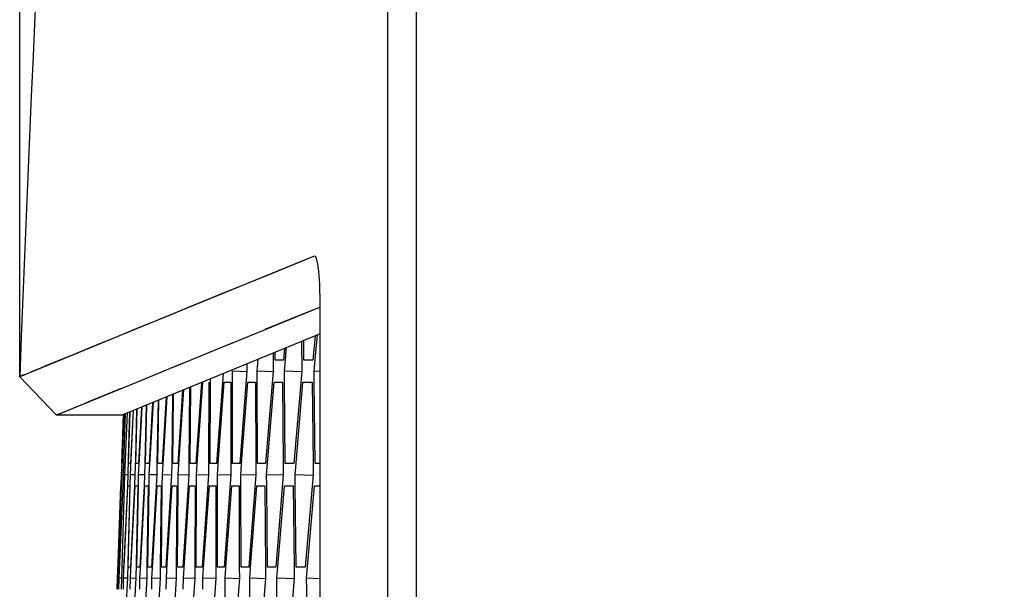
# Model space of a CAD drawing. Header units: millimetres. Extents: x 0 to 420, y 0 to 297.
# Tile 84 of 150: x 186.11 to 191.44, y 220.81 to 223.89. Entities that reach past the tile are written whole.
import ezdxf

# ---------------------------------------------------------------- set-up
doc = ezdxf.new("R2010")
doc.units = ezdxf.units.MM
doc.header["$LTSCALE"] = 23.1
doc.layers.get('0').update_dxf_attribs({"linetype": 'CONTINUOUS'})
doc.layers.add('02___PRT_ALL_AXES', color=7, linetype='CONTINUOUS')
doc.layers.add('DIM_PILOTEES', color=7, linetype='CONTINUOUS')
doc.styles.get("Standard").update_dxf_attribs({"font": 'txt', "width": 0.7})
doc.dimstyles.new('DIMSTYLE_4', dxfattribs={"dimtxt": 2.5, "dimasz": 3.5, "dimexe": 2, "dimexo": 0, "dimtad": 1, "dimdec": 0, "dimlfac": 5, "dimdsep": 46, "dimtxsty": 'Standard', "dimblk": '_FILLED', "dimblk1": '_FILLED', "dimblk2": '_FILLED', "dimcen": 0, "dimazin": 2, "dimtp": 0.5, "dimtm": 0.5, "dimtfac": 1, "dimtdec": 0, "dimtofl": 0, "dimtmove": 0, "dimatfit": 3, "dimldrblk": '_FILLED', "dimfxl": 0, "dimtolj": 1, "dimarcsym": 0})

# ---------------------------------------------------------------- blocks, each defined once
blk = doc.blocks.new('_FILLED')
at = {"color": 0, "linetype": 'ByBlock'}
blk.add_solid([(0, 0), (-1, 0.1429), (-1, -0.1429)], dxfattribs=at)
blk = doc.blocks.new('*D11')
at = {"layer": 'DIM_PILOTEES', "color": 2, "linetype": 'Continuous'}
for p, q in [((186.1121, 221.9611), (186.1121, 281.5517)), ((233.9929, 233.5885), (233.9929, 281.5517)), ((186.1121, 279.5517), (210.0525, 279.5517)), ((233.9929, 279.5517), (210.0525, 279.5517))]:
    blk.add_line(p, q, dxfattribs=at)
at = {"layer": 'DIM_PILOTEES', "color": 2, "linetype": 'Continuous', "xscale": 3.5, "yscale": 3.5, "zscale": 3.5, "rotation": 180}
blk.add_blockref('_FILLED', (186.1121, 279.5517), dxfattribs=at)
at = {"layer": 'DIM_PILOTEES', "color": 2, "linetype": 'Continuous', "xscale": 3.5, "yscale": 3.5, "zscale": 3.5}
blk.add_blockref('_FILLED', (233.9929, 279.5517), dxfattribs=at)
at = {"layer": 'DIM_PILOTEES', "color": 2, "linetype": 'Continuous', "insert": (210.0525, 282.6767), "char_height": 2.5, "width": 8.571429, "attachment_point": 2, "line_spacing_factor": 0.9}
blk.add_mtext('{\\ftxt;\\W0.0001;\\H0.0001;\\~}{\\ftxt;\\W2.2857142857;\\H2.5; }{\\ftxt;\\W0.0001;\\H0.0001;\\~}', dxfattribs=at)

msp = doc.modelspace()

# ---------------------------------------------------------------- linework, layer by layer
at = {"color": 7, "linetype": 'Continuous'}
for p, q in [((188.2577, 225.7925), (188.2577, 196.9141)), ((188.1035, 225.6818), (188.1035, 197.0248)), ((187.7061, 222.6134), (186.6561, 222.1841)), ((187.7061, 222.6134), (187.4569, 222.5093)), ((187.7126, 222.6117), (187.7061, 222.6134)), ((187.4569, 222.5093), (187.2409, 222.4234)), ((187.2409, 222.4234), (187.0548, 222.3475)), ((187.738, 200.3538), (187.738, 222.3528)), ((187.0548, 222.3475), (186.8952, 222.282)), ((187.7349, 222.336), (187.2271, 222.1284)), ((187.6574, 222.3037), (187.4399, 222.2155)), ((187.738, 222.3368), (187.6574, 222.3037)), ((186.8952, 222.282), (186.7588, 222.2264)), ((186.7588, 222.2264), (186.6428, 222.1787)), ((187.738, 222.1925), (186.7709, 221.7969)), ((186.6428, 222.1787), (186.1121, 221.9611)), ((187.2667, 222.1447), (186.9407, 222.0112)), ((187.6378, 222.1516), (187.6393, 221.9906)), ((187.6503, 222.0506), (187.6493, 222.1563)), ((187.711, 222.1815), (187.6994, 222.0506)), ((187.7134, 222.0739), (187.7235, 222.1866)), ((187.4835, 222.0885), (187.484, 221.9906)), ((187.4943, 222.0506), (187.4941, 222.0929)), ((187.5447, 222.1135), (187.5393, 222.0506)), ((187.5452, 221.9906), (187.5561, 222.1182)), ((186.9912, 222.0319), (186.7439, 221.9305)), ((187.3425, 222.0309), (187.3425, 221.9906)), ((187.3982, 221.9906), (187.4034, 222.0558)), ((187.5393, 222.0506), (187.4943, 222.0506)), ((187.6994, 222.0506), (187.6503, 222.0506)), ((187.706, 221.9906), (187.7134, 222.0739)), ((187.2138, 221.9782), (187.1779, 221.491)), ((187.2648, 221.9307), (187.2648, 221.9906)), ((187.3424, 221.9876), (187.2648, 221.9906)), ((187.3425, 221.9906), (187.3037, 221.491)), ((187.3983, 221.9307), (187.3982, 221.9906)), ((187.4839, 221.9873), (187.3982, 221.9906)), ((187.484, 221.9906), (187.4432, 221.491)), ((187.5456, 221.9307), (187.5452, 221.9906)), ((187.6391, 221.987), (187.5452, 221.9906)), ((187.6393, 221.9906), (187.5964, 221.491)), ((187.7067, 221.9308), (187.706, 221.9906)), ((187.738, 221.9894), (187.706, 221.9906)), ((186.1121, 221.9611), (186.312, 221.7533)), ((186.7439, 221.9305), (186.312, 221.7533)), ((187.0964, 221.9302), (187.0659, 221.491)), ((187.0751, 221.5143), (187.1041, 221.9307)), ((187.1368, 221.9307), (187.135, 221.491)), ((187.1432, 221.491), (187.1449, 221.9306)), ((187.1449, 221.9306), (187.145, 221.9501)), ((187.1882, 221.5143), (187.2189, 221.9307)), ((187.2189, 221.9307), (187.2557, 221.9307)), ((187.2557, 221.9307), (187.2557, 221.491)), ((187.2648, 221.491), (187.2648, 221.9307)), ((187.315, 221.5143), (187.3474, 221.9307)), ((187.3474, 221.9307), (187.3883, 221.9307)), ((187.3883, 221.9307), (187.3901, 221.4909)), ((187.4002, 221.491), (187.3983, 221.9307)), ((187.4555, 221.5143), (187.4897, 221.9307)), ((187.4897, 221.9307), (187.5347, 221.9307)), ((187.5347, 221.9307), (187.5382, 221.4909)), ((187.5493, 221.491), (187.5456, 221.9307)), ((187.6098, 221.5143), (187.6456, 221.9307)), ((187.6456, 221.9307), (187.6947, 221.9307)), ((187.6947, 221.9307), (187.7001, 221.4908)), ((187.7122, 221.491), (187.7067, 221.9308)), ((186.9935, 221.8881), (186.9676, 221.491)), ((186.9757, 221.5143), (187.0004, 221.8909)), ((187.0314, 221.9036), (187.028, 221.491)), ((187.0352, 221.491), (187.0385, 221.9065)), ((186.8311, 221.8216), (186.8123, 221.491)), ((186.8182, 221.5143), (186.8359, 221.8236)), ((186.8809, 221.842), (186.832, 221.822)), ((186.8609, 221.8338), (186.8553, 221.4911)), ((186.8606, 221.491), (186.8661, 221.8359)), ((186.9051, 221.8519), (186.8831, 221.491)), ((186.8901, 221.5143), (186.911, 221.8543)), ((186.9394, 221.866), (186.9348, 221.4911)), ((186.941, 221.491), (186.9455, 221.8685)), ((186.343, 221.766), (186.3292, 221.7604)), ((186.7714, 221.7971), (186.6646, 221.7533)), ((186.685, 221.5143), (186.6963, 221.7663)), ((186.7074, 221.7709), (186.7, 221.5143)), ((186.7017, 221.491), (186.7096, 221.7718)), ((186.7259, 221.7785), (186.7119, 221.491)), ((186.7157, 221.5143), (186.7287, 221.7796)), ((186.7448, 221.7862), (186.7382, 221.5143)), ((186.7409, 221.491), (186.748, 221.7875)), ((186.7714, 221.7971), (186.7552, 221.491)), ((186.76, 221.5143), (186.7752, 221.7987)), ((186.792, 221.8056), (186.7714, 221.7971)), ((186.796, 221.8072), (186.7896, 221.4914)), ((186.7938, 221.491), (186.8002, 221.8089)), ((186.3196, 221.7564), (186.3138, 221.7541)), ((186.6645, 221.491), (186.6742, 221.7572)), ((186.6665, 221.7541), (186.6646, 221.7533)), ((186.6682, 221.5143), (186.6781, 221.7589)), ((186.6762, 221.491), (186.6849, 221.7617)), ((186.6648, 221.431), (186.6682, 221.5143)), ((186.6814, 221.431), (186.685, 221.5143)), ((186.7, 221.5143), (186.6977, 221.431)), ((186.7117, 221.431), (186.7157, 221.5143)), ((186.7382, 221.5143), (186.7362, 221.431)), ((186.7557, 221.431), (186.76, 221.5143)), ((186.8135, 221.431), (186.8182, 221.5143)), ((186.885, 221.431), (186.8901, 221.5143)), ((186.9703, 221.431), (186.9757, 221.5143)), ((187.0694, 221.431), (187.0751, 221.5143)), ((187.1821, 221.431), (187.1882, 221.5143)), ((187.3086, 221.431), (187.315, 221.5143)), ((187.4488, 221.431), (187.4555, 221.5143)), ((187.6027, 221.431), (187.6098, 221.5143)), ((186.6642, 221.4911), (186.662, 221.431)), ((186.6648, 221.491), (186.6645, 221.491)), ((186.6749, 221.4912), (186.673, 221.431)), ((186.6823, 221.491), (186.6762, 221.491)), ((186.7119, 221.491), (186.7017, 221.491)), ((186.7552, 221.491), (186.7409, 221.491)), ((186.7896, 221.4914), (186.7884, 221.431)), ((186.8123, 221.491), (186.7938, 221.491)), ((186.8553, 221.4911), (186.8544, 221.431)), ((186.8831, 221.491), (186.8606, 221.491)), ((186.9348, 221.4911), (186.9341, 221.431)), ((186.9676, 221.491), (186.941, 221.491)), ((187.028, 221.491), (187.0276, 221.431)), ((187.0659, 221.491), (187.0352, 221.491)), ((187.135, 221.491), (187.1348, 221.431)), ((187.1779, 221.491), (187.1432, 221.491)), ((187.2557, 221.491), (187.2557, 221.431)), ((187.3037, 221.491), (187.2648, 221.491)), ((187.3901, 221.4909), (187.3904, 221.431)), ((187.4432, 221.491), (187.4002, 221.491)), ((187.5382, 221.4909), (187.5388, 221.431)), ((187.5964, 221.491), (187.5493, 221.491)), ((187.7001, 221.4908), (187.7009, 221.431)), ((187.738, 221.491), (187.7122, 221.491)), ((186.662, 221.431), (186.6598, 221.3712)), ((186.6628, 221.371), (186.6648, 221.431)), ((186.673, 221.4307), (186.6648, 221.431)), ((186.673, 221.431), (186.6705, 221.3714)), ((186.6796, 221.371), (186.6814, 221.431)), ((186.6977, 221.4304), (186.6814, 221.431)), ((186.6977, 221.431), (186.695, 221.3716)), ((186.7101, 221.371), (186.7117, 221.431)), ((186.7362, 221.4301), (186.7117, 221.431)), ((186.7362, 221.431), (186.7333, 221.3719)), ((186.7544, 221.371), (186.7557, 221.431)), ((186.7884, 221.4298), (186.7557, 221.431)), ((186.7884, 221.431), (186.7853, 221.3723)), ((186.8124, 221.371), (186.8135, 221.431)), ((186.8544, 221.4295), (186.8135, 221.431)), ((186.8544, 221.431), (186.8258, 220.9313)), ((186.8842, 221.371), (186.885, 221.431)), ((186.9341, 221.4292), (186.885, 221.431)), ((186.9341, 221.431), (186.9035, 220.9313)), ((186.9698, 221.371), (186.9703, 221.431)), ((187.0275, 221.4289), (186.9703, 221.431)), ((187.0276, 221.431), (186.9949, 220.9313)), ((187.069, 221.371), (187.0694, 221.431)), ((187.1347, 221.4286), (187.0694, 221.431)), ((187.1348, 221.431), (187.1, 220.9313)), ((187.182, 221.3477), (187.1821, 221.431)), ((187.2556, 221.4283), (187.1821, 221.431)), ((187.2557, 221.431), (187.2189, 220.9313)), ((187.3088, 221.3711), (187.3086, 221.431)), ((187.3903, 221.428), (187.3086, 221.431)), ((187.3904, 221.431), (187.3516, 220.9313)), ((187.4492, 221.3711), (187.4488, 221.431)), ((187.5387, 221.4277), (187.4488, 221.431)), ((187.5388, 221.431), (187.4979, 220.9313)), ((187.6034, 221.3712), (187.6027, 221.431)), ((187.7007, 221.4274), (187.6027, 221.431)), ((187.7009, 221.431), (187.658, 220.9313)), ((186.6446, 220.9547), (186.6601, 221.3711)), ((186.6484, 220.9313), (186.6628, 221.371)), ((186.6546, 220.9547), (186.6718, 221.3711)), ((186.667, 220.9313), (186.6796, 221.371)), ((186.6718, 221.3711), (186.6779, 221.3711)), ((186.695, 221.3716), (186.6752, 220.9313)), ((186.6784, 220.9547), (186.6972, 221.3711)), ((186.7075, 221.3711), (186.6972, 220.9547)), ((186.6972, 221.3711), (186.7075, 221.3711)), ((186.6994, 220.9313), (186.7101, 221.371)), ((186.7333, 221.3719), (186.7116, 220.9313)), ((186.7159, 220.9547), (186.7365, 221.3711)), ((186.7365, 221.3711), (186.7508, 221.3711)), ((186.7508, 221.3711), (186.7422, 220.9547)), ((186.7455, 220.9313), (186.7544, 221.371)), ((186.7853, 221.3723), (186.7618, 220.9313)), ((186.7672, 220.9547), (186.7894, 221.3711)), ((186.7894, 221.3711), (186.8078, 221.3711)), ((186.8078, 221.3711), (186.8006, 220.9317)), ((186.8053, 220.9313), (186.8124, 221.371)), ((186.8322, 220.9547), (186.8561, 221.3711)), ((186.8561, 221.3711), (186.8787, 221.3711)), ((186.8787, 221.3711), (186.8732, 220.9314)), ((186.8789, 220.9313), (186.8842, 221.371)), ((186.9109, 220.9547), (186.9366, 221.3711)), ((186.9366, 221.3711), (186.9632, 221.3711)), ((186.9632, 221.3711), (186.9595, 220.9314)), ((186.9662, 220.9313), (186.9698, 221.371)), ((187.0034, 220.9547), (187.0308, 221.3711)), ((187.0308, 221.3711), (187.0615, 221.3711)), ((187.0615, 221.3699), (187.0308, 221.3711)), ((187.0615, 221.3711), (187.0596, 220.9314)), ((187.0673, 220.9313), (187.069, 221.371)), ((187.1097, 220.9547), (187.1387, 221.3711)), ((187.1387, 221.3711), (187.1735, 221.3711)), ((187.1735, 221.3711), (187.1735, 220.9313)), ((187.1821, 220.9313), (187.182, 221.3477)), ((187.2297, 220.9547), (187.2604, 221.3711)), ((187.2604, 221.3711), (187.2993, 221.3711)), ((187.2993, 221.3711), (187.301, 220.9313)), ((187.3107, 220.9313), (187.3088, 221.3711)), ((187.3634, 220.9547), (187.3958, 221.3711)), ((187.3958, 221.3711), (187.4388, 221.3711)), ((187.4387, 221.3695), (187.3958, 221.3711)), ((187.4388, 221.3711), (187.4423, 220.9312)), ((187.4529, 220.9313), (187.4492, 221.3711)), ((187.5108, 220.9547), (187.5449, 221.3711)), ((187.5449, 221.3711), (187.5919, 221.3711)), ((187.5919, 221.3711), (187.5973, 220.9312)), ((187.6089, 220.9313), (187.6034, 221.3712)), ((187.6719, 220.9547), (187.7077, 221.3711)), ((187.7077, 221.3711), (187.738, 221.3711)), ((186.6416, 220.8714), (186.6446, 220.9547)), ((186.6476, 220.9315), (186.6457, 220.8714)), ((186.6525, 220.9313), (186.6484, 220.9313)), ((186.6513, 220.8714), (186.6546, 220.9547)), ((186.6653, 220.9316), (186.6636, 220.8714)), ((186.6752, 220.9313), (186.667, 220.9313)), ((186.6747, 220.8714), (186.6784, 220.9547)), ((186.6972, 220.9547), (186.6952, 220.8714)), ((186.7116, 220.9313), (186.6994, 220.9313)), ((186.7119, 220.8714), (186.7159, 220.9547)), ((186.7422, 220.9547), (186.7405, 220.8714)), ((186.7618, 220.9313), (186.7455, 220.9313)), ((186.7628, 220.8714), (186.7672, 220.9547)), ((186.8006, 220.9317), (186.7997, 220.8714)), ((186.8258, 220.9313), (186.8053, 220.9313)), ((186.8275, 220.8714), (186.8322, 220.9547)), ((186.8732, 220.9314), (186.8725, 220.8714)), ((186.9035, 220.9313), (186.8789, 220.9313)), ((186.9059, 220.8714), (186.9109, 220.9547)), ((186.9595, 220.9314), (186.9591, 220.8714)), ((186.9949, 220.9313), (186.9662, 220.9313)), ((186.9981, 220.8714), (187.0034, 220.9547)), ((187.0596, 220.9314), (187.0595, 220.8714)), ((187.1, 220.9313), (187.0673, 220.9313)), ((187.104, 220.8714), (187.1097, 220.9547)), ((187.1735, 220.9313), (187.1735, 220.8714)), ((187.2189, 220.9313), (187.1821, 220.9313)), ((187.2236, 220.8714), (187.2297, 220.9547)), ((187.301, 220.9313), (187.3013, 220.8714)), ((187.3516, 220.9313), (187.3107, 220.9313)), ((187.357, 220.8714), (187.3634, 220.9547)), ((187.4423, 220.9312), (187.4429, 220.8714)), ((187.4979, 220.9313), (187.4529, 220.9313)), ((187.5041, 220.8714), (187.5108, 220.9547)), ((187.5973, 220.9312), (187.5981, 220.8714)), ((187.658, 220.9313), (187.6089, 220.9313)), ((187.6649, 220.8714), (187.6719, 220.9547)), ((186.6396, 220.8114), (186.6416, 220.8714)), ((186.6457, 220.8712), (186.6416, 220.8714)), ((186.6457, 220.8714), (186.6435, 220.8116)), ((186.6495, 220.8114), (186.6513, 220.8714)), ((186.6636, 220.871), (186.6513, 220.8714)), ((186.6636, 220.8714), (186.6611, 220.8118)), ((186.6732, 220.8114), (186.6747, 220.8714)), ((186.6952, 220.8707), (186.6747, 220.8714)), ((186.6952, 220.8714), (186.6925, 220.8121)), ((186.7106, 220.8114), (186.7119, 220.8714)), ((186.7405, 220.8704), (186.7119, 220.8714)), ((186.7405, 220.8714), (186.7376, 220.8124)), ((186.7618, 220.8113), (186.7628, 220.8714)), ((186.7996, 220.8701), (186.7628, 220.8714)), ((186.7997, 220.8714), (186.7731, 220.3717)), ((186.8267, 220.8114), (186.8275, 220.8714)), ((186.8725, 220.8698), (186.8275, 220.8714)), ((186.8725, 220.8714), (186.8439, 220.3717)), ((186.9054, 220.8114), (186.9059, 220.8714)), ((186.9591, 220.8695), (186.9059, 220.8714)), ((186.9591, 220.8714), (186.9284, 220.3717)), ((186.9978, 220.8114), (186.9981, 220.8714)), ((187.0594, 220.8692), (186.9981, 220.8714)), ((187.0595, 220.8714), (187.0267, 220.3717)), ((187.1039, 220.8114), (187.104, 220.8714)), ((187.1735, 220.869), (187.104, 220.8714)), ((187.1735, 220.8714), (187.1388, 220.3717)), ((187.2238, 220.8114), (187.2236, 220.8714)), ((187.3012, 220.8687), (187.2236, 220.8714)), ((187.3013, 220.8714), (187.2645, 220.3717)), ((187.3574, 220.8115), (187.357, 220.8714)), ((187.4428, 220.8684), (187.357, 220.8714)), ((187.4429, 220.8714), (187.404, 220.3717)), ((187.5047, 220.8115), (187.5041, 220.8714)), ((187.598, 220.8681), (187.5041, 220.8714)), ((187.5981, 220.8714), (187.5573, 220.3717)), ((187.6658, 220.8116), (187.6649, 220.8714)), ((187.738, 220.8688), (187.6649, 220.8714)), ((186.6925, 220.8121), (186.6727, 220.3717)), ((186.7376, 220.8124), (186.716, 220.3717)), ((187.2257, 220.3717), (187.2238, 220.8114)), ((187.3611, 220.3717), (187.3574, 220.8115)), ((187.5102, 220.3717), (187.5047, 220.8115)), ((187.6731, 220.3717), (187.6658, 220.8116))]:
    msp.add_line(p, q, dxfattribs=at)
for points in [[(186.6428, 222.1787), (186.5444, 222.1389), (186.4615, 222.1044), (186.3919, 222.0759), (186.3337, 222.052), (186.2852, 222.0315), (186.2448, 222.0155), (186.2113, 222.0011), (186.1837, 221.9904), (186.1611, 221.9809), (186.1431, 221.9738), (186.1294, 221.9684), (186.1197, 221.9642), (186.114, 221.9626), (186.1121, 221.9611)], [(186.6611, 221.8965), (186.5914, 221.868), (186.5334, 221.8442), (186.4848, 221.8243), (186.4446, 221.8077), (186.411, 221.794), (186.3834, 221.7826), (186.3608, 221.7734)]]:
    msp.add_lwpolyline(points, dxfattribs=at)
msp.add_open_spline([(187.738, 222.3528), (187.738, 222.4118), (187.7374, 222.4913), (187.7249, 222.5754), (187.7191, 222.6052), (187.7126, 222.6117)], degree=3, knots=[0, 0, 0, 0, 0.676544, 0.894374, 1, 1, 1, 1], dxfattribs=at)
at = {"layer": '02___PRT_ALL_AXES', "color": 7, "linetype": 'Continuous'}
msp.add_line((186.6646, 221.7533), (186.312, 221.7533), dxfattribs=at)
msp.add_arc((459.8521, 211.3533), 273.9454, 174.878559, 177.780831, dxfattribs=at)

# ---------------------------------------------------------------- dimensions: what is measured, and where the dimension line sits
at = {"layer": 'DIM_PILOTEES', "color": 2, "linetype": 'Continuous'}
dim = msp.add_linear_dim(base=(186.1121, 279.5517), p1=(233.9929, 233.5885), p2=(186.1121, 221.9611), angle=180, text='{\\ftxt;\\W0.0001;\\H0.0001;\\~}{\\ftxt;\\W2.2857142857;\\H2.5; }{\\ftxt;\\W0.0001;\\H0.0001;\\~}', dimstyle='DIMSTYLE_4', dxfattribs=at)
dim.commit()
dim.dimension.update_dxf_attribs({"geometry": '*D11', "text_midpoint": (209.6954, 279.5517), "dimtype": 160})

doc.saveas('drawing.dxf')
